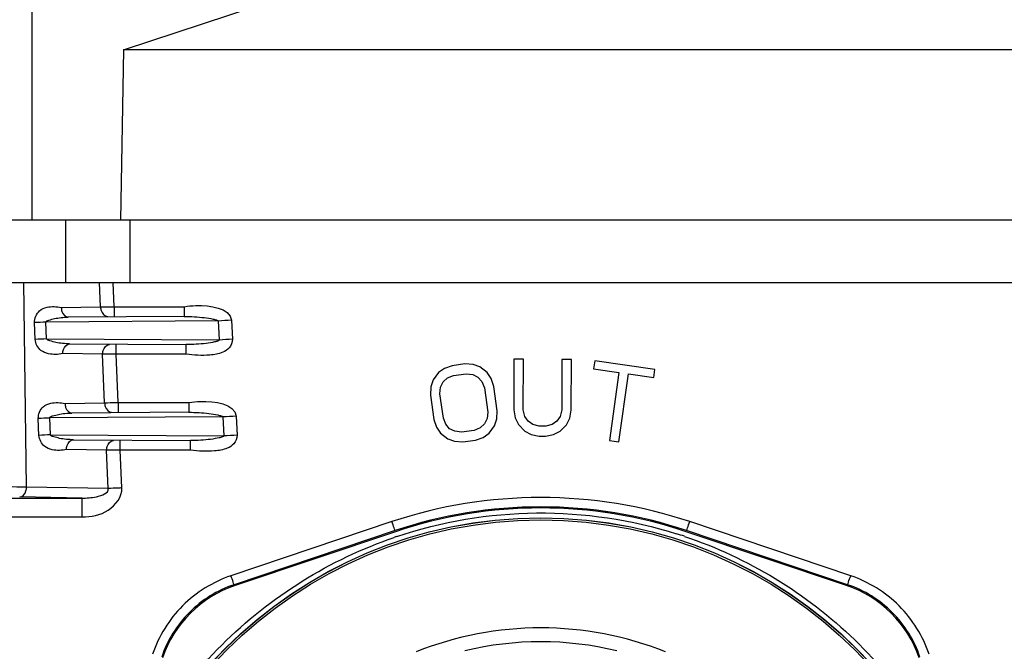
# Model space of a CAD drawing. Header units: millimetres. Extents: x 0 to 4000, y 0 to 3000.
# Tile 161 of 171: x 3162 to 3265, y 1652 to 1718. Entities that reach past the tile are written whole.
import ezdxf

# ---------------------------------------------------------------- set-up
doc = ezdxf.new("R2010")
doc.units = ezdxf.units.MM
doc.header["$LTSCALE"] = 219.99956
doc.layers.get('0').update_dxf_attribs({"linetype": 'CONTINUOUS'})

msp = doc.modelspace()

# ---------------------------------------------------------------- linework, layer by layer
at = {"color": 9, "linetype": 'CONTINUOUS'}
for p, q in [((3163.62, 1721.68), (3163.62, 1697.18)), ((3167.11, 1697.18), (3167.11, 1690.68)), ((3163.06, 1669.34), (3162.79, 1690.68)), ((3170.78, 1688.14), (3170.67, 1690.68)), ((3172.19, 1688.16), (3172.09, 1690.68)), ((3166.68, 1688.07), (3170.78, 1688.14)), ((3172.19, 1688.16), (3179.49, 1688.16)), ((3172.19, 1688.16), (3172.19, 1687.15)), ((3163.97, 1684.75), (3163.9, 1686.5)), ((3183.02, 1686.67), (3165.09, 1686.55)), ((3165.16, 1684.81), (3165.09, 1686.55)), ((3179.49, 1687.15), (3167.4, 1687.07)), ((3183.02, 1686.67), (3183.12, 1684.69)), ((3184.41, 1686.74), (3184.51, 1684.76)), ((3165.16, 1684.81), (3183.12, 1684.69)), ((3167.55, 1684.29), (3179.68, 1684.21)), ((3172.4, 1683.21), (3172.4, 1684.21)), ((3170.99, 1683.2), (3166.84, 1683.27)), ((3171.2, 1678.14), (3170.99, 1683.2)), ((3179.68, 1683.21), (3172.4, 1683.21)), ((3172.61, 1678.17), (3172.4, 1683.21)), ((3167.07, 1678.07), (3171.2, 1678.14)), ((3172.61, 1678.17), (3179.97, 1678.17)), ((3172.61, 1678.17), (3172.61, 1677.15)), ((3179.97, 1677.15), (3167.79, 1677.07)), ((3164.35, 1674.75), (3164.29, 1676.5)), ((3183.5, 1676.67), (3165.48, 1676.56)), ((3165.55, 1674.8), (3165.48, 1676.56)), ((3183.5, 1676.67), (3183.6, 1674.69)), ((3184.89, 1676.74), (3184.99, 1674.76)), ((3165.55, 1674.8), (3183.6, 1674.69)), ((3167.94, 1674.29), (3180.16, 1674.21)), ((3172.82, 1673.21), (3172.82, 1674.21)), ((3171.41, 1673.2), (3167.23, 1673.27)), ((3171.58, 1669.2), (3171.41, 1673.2)), ((3180.16, 1673.21), (3172.82, 1673.21)), ((3172.99, 1669.27), (3172.82, 1673.21)), ((3171.58, 1669.2), (3163.06, 1669.34)), ((3139.97, 1668.21), (3168.85, 1668.21)), ((3168.85, 1668.21), (3162.35, 1668.33)), ((3168.85, 1666.25), (3168.85, 1668.21)), ((3139.97, 1666.25), (3168.85, 1666.25)), ((3201.13, 1665.75), (3184.36, 1660.11)), ((3248.91, 1660.11), (3232.14, 1665.75)), ((3201.45, 1664.82), (3184.68, 1659.18)), ((3248.59, 1659.18), (3231.82, 1664.82))]:
    msp.add_line(p, q, dxfattribs=at)
at = {"color": 7, "linetype": 'CONTINUOUS'}
for p, q in [((3173.17, 1714.95), (3191.68, 1721.06)), ((3173.17, 1714.95), (3172.86, 1697.18)), ((3273, 1714.95), (3173.17, 1714.95)), ((3333.65, 1697.18), (3123.36, 1697.18)), ((3173.81, 1697.18), (3173.81, 1690.68)), ((3123.36, 1690.68), (3333.65, 1690.68)), ((3179.49, 1688.16), (3179.49, 1687.15)), ((3179.68, 1683.21), (3179.68, 1684.21)), ((3208.73, 1682.19), (3207.41, 1682)), ((3209.58, 1682.13), (3208.73, 1682.19)), ((3210.29, 1681.88), (3209.58, 1682.13)), ((3213.83, 1682.69), (3213.81, 1677.41)), ((3214.83, 1682.69), (3213.83, 1682.69)), ((3214.81, 1677.41), (3214.83, 1682.69)), ((3218.83, 1682.67), (3218.81, 1677.4)), ((3219.83, 1682.67), (3218.83, 1682.67)), ((3219.81, 1677.39), (3219.83, 1682.67)), ((3222.25, 1682.51), (3222.13, 1681.67)), ((3228.52, 1681.63), (3222.25, 1682.51)), ((3205.99, 1681.29), (3205.43, 1680.53)), ((3206.61, 1681.72), (3205.99, 1681.29)), ((3207.41, 1682), (3206.61, 1681.72)), ((3207.55, 1680.99), (3208.87, 1681.17)), ((3208.87, 1681.17), (3209.55, 1681.1)), ((3209.55, 1681.1), (3210.09, 1680.83)), ((3211.04, 1681.3), (3210.29, 1681.88)), ((3211.46, 1680.67), (3211.04, 1681.3)), ((3222.13, 1681.67), (3224.77, 1681.3)), ((3224.77, 1681.3), (3223.78, 1674.22)), ((3224.77, 1674.08), (3225.77, 1681.16)), ((3225.77, 1681.16), (3228.41, 1680.79)), ((3228.41, 1680.79), (3228.52, 1681.63)), ((3205.43, 1680.53), (3205.19, 1679.81)), ((3206.2, 1679.78), (3206.46, 1680.33)), ((3206.46, 1680.33), (3206.91, 1680.73)), ((3206.91, 1680.73), (3207.55, 1680.99)), ((3210.09, 1680.83), (3210.49, 1680.37)), ((3210.49, 1680.37), (3210.75, 1679.71)), ((3211.74, 1679.85), (3211.46, 1680.67)), ((3205.19, 1679.81), (3205.14, 1678.94)), ((3206.13, 1679.08), (3206.2, 1679.78)), ((3206.48, 1676.55), (3206.13, 1679.08)), ((3210.75, 1679.71), (3211.1, 1677.18)), ((3212.09, 1677.32), (3211.74, 1679.85)), ((3179.97, 1678.17), (3179.97, 1677.15)), ((3205.14, 1678.94), (3205.49, 1676.41)), ((3211.1, 1677.18), (3211.03, 1676.49)), ((3212.04, 1676.46), (3212.09, 1677.32)), ((3213.81, 1677.41), (3213.97, 1676.56)), ((3214.97, 1676.73), (3214.81, 1677.41)), ((3218.81, 1677.4), (3218.64, 1676.72)), ((3219.64, 1676.54), (3219.81, 1677.39)), ((3205.49, 1676.41), (3205.77, 1675.59)), ((3206.73, 1675.9), (3206.48, 1676.55)), ((3207.13, 1675.44), (3206.73, 1675.9)), ((3210.77, 1675.94), (3210.32, 1675.53)), ((3211.03, 1676.49), (3210.77, 1675.94)), ((3211.8, 1675.74), (3212.04, 1676.46)), ((3213.97, 1676.56), (3214.31, 1675.88)), ((3214.31, 1675.88), (3214.97, 1675.2)), ((3215.31, 1676.22), (3214.97, 1676.73)), ((3215.81, 1675.87), (3215.31, 1676.22)), ((3218.31, 1676.21), (3217.81, 1675.87)), ((3218.64, 1676.72), (3218.31, 1676.21)), ((3219.31, 1675.86), (3219.64, 1676.54)), ((3205.77, 1675.59), (3206.19, 1674.96)), ((3206.19, 1674.96), (3206.94, 1674.38)), ((3207.68, 1675.17), (3207.13, 1675.44)), ((3208.36, 1675.09), (3207.68, 1675.17)), ((3209.68, 1675.27), (3208.36, 1675.09)), ((3210.32, 1675.53), (3209.68, 1675.27)), ((3210.62, 1674.54), (3211.24, 1674.97)), ((3211.24, 1674.97), (3211.8, 1675.74)), ((3214.97, 1675.2), (3215.64, 1674.85)), ((3215.64, 1674.85), (3216.47, 1674.68)), ((3216.47, 1675.7), (3215.81, 1675.87)), ((3217.14, 1675.7), (3216.47, 1675.7)), ((3217.81, 1675.87), (3217.14, 1675.7)), ((3217.97, 1674.85), (3218.64, 1675.19)), ((3218.64, 1675.19), (3219.31, 1675.86)), ((3180.16, 1673.21), (3180.16, 1674.21)), ((3206.94, 1674.38), (3207.65, 1674.13)), ((3207.65, 1674.13), (3208.5, 1674.08)), ((3208.5, 1674.08), (3209.82, 1674.26)), ((3209.82, 1674.26), (3210.62, 1674.54)), ((3216.47, 1674.68), (3217.13, 1674.68)), ((3217.13, 1674.68), (3217.97, 1674.85)), ((3223.78, 1674.22), (3224.77, 1674.08)), ((3201.49, 1664.7), (3184.78, 1659.08)), ((3248.49, 1659.08), (3231.78, 1664.7))]:
    msp.add_line(p, q, dxfattribs=at)
for radius in [46.47, 46.46]:
    msp.add_circle((3216.63, 1619.68), radius, dxfattribs=at)
at = {"color": 9, "linetype": 'CONTINUOUS'}
msp.add_circle((3216.63, 1619.68), 46.25, dxfattribs=at)
for centre, radius, start, end in [((3170.84, 1553.89), 132.79, 92.4803, 92.995), ((3194.89, 1467.71), 219.28, 92.7392, 93.1031), ((3170.9, 1552.14), 132.79, 92.4803, 92.995), ((3194.99, 1465.73), 219.28, 92.7392, 93.1031), ((3171.22, 1543.89), 132.79, 92.4803, 92.995), ((3195.37, 1457.71), 219.28, 92.7392, 93.1031), ((3171.29, 1542.14), 132.79, 92.4803, 92.995), ((3195.47, 1455.73), 219.28, 92.7392, 93.1031), ((3216.63, 1619.69), 46.97, 108.6127, 108.9558), ((3216.64, 1619.68), 46.99, 71.4298, 72.4826), ((3216.63, 1619.68), 35, 68.2074, 111.7926), ((3216.63, 1619.68), 33.55, 76.3684, 103.6316)]:
    msp.add_arc(centre, radius, start, end, dxfattribs=at)
at = {"color": 7, "linetype": 'CONTINUOUS'}
for centre, major_axis, ratio, start_param, end_param in [((3216.63, 1619.68), (0, 47.5), 1, -0.324534, 0.324534), ((3188.61, 1647.7), (-6.07, 10.36), 0.999507, -0.205887, 0.715498), ((3244.66, 1647.7), (6.07, 10.36), 0.999507, -0.715498, 0.205887)]:
    msp.add_ellipse(centre, major_axis=major_axis, ratio=ratio, start_param=start_param, end_param=end_param, dxfattribs=at)
at = {"color": 9, "linetype": 'CONTINUOUS'}
for points, knots in [([(3163.9, 1686.5), (3163.89, 1686.94), (3164.2, 1687.75), (3165.39, 1688.22), (3166.2, 1688.18), (3166.68, 1688.07)], [0, 0, 0, 0, 0.361421, 0.596839, 1, 1, 1, 1]), ([(3179.49, 1688.16), (3179.89, 1688.22), (3181.5, 1688.4), (3184.25, 1688.07), (3184.41, 1686.74)], [0, 0, 0, 0, 0.234784, 1, 1, 1, 1]), ([(3170.78, 1688.14), (3170.88, 1688.14), (3171.35, 1688.15), (3171.82, 1688.16), (3172.19, 1688.16)], [0, 0, 0, 0, 0.214241, 1, 1, 1, 1]), ([(3170.78, 1688.14), (3170.78, 1688.01), (3170.83, 1687.6), (3171.19, 1687.15), (3171.49, 1687.14)], [0, 0, 0, 0, 0.298911, 1, 1, 1, 1]), ([(3165.09, 1686.55), (3165.08, 1686.67), (3165.53, 1686.8), (3166.19, 1686.99), (3166.93, 1687.06), (3167.4, 1687.07)], [0, 0, 0, 0, 0.150256, 0.409419, 1, 1, 1, 1]), ([(3179.49, 1687.15), (3179.85, 1687.15), (3180.55, 1687.13), (3181.54, 1687.03), (3182.33, 1686.92), (3182.78, 1686.8), (3183, 1686.73), (3183.02, 1686.67)], [0, 0, 0, 0, 0.297248, 0.584252, 0.842307, 0.944045, 1, 1, 1, 1]), ([(3166.84, 1683.27), (3166.36, 1683.16), (3165.55, 1683.14), (3164.38, 1683.57), (3164, 1684.32), (3163.97, 1684.75)], [0, 0, 0, 0, 0.407392, 0.644338, 1, 1, 1, 1]), ([(3167.55, 1684.29), (3167.07, 1684.29), (3166.34, 1684.36), (3165.62, 1684.57), (3165.19, 1684.68), (3165.16, 1684.81)], [0, 0, 0, 0, 0.579306, 0.838087, 1, 1, 1, 1]), ([(3170.99, 1683.2), (3170.98, 1683.33), (3171.03, 1683.75), (3171.39, 1684.21), (3171.69, 1684.22)], [0, 0, 0, 0, 0.299044, 1, 1, 1, 1]), ([(3184.51, 1684.76), (3184.52, 1684.44), (3184.27, 1683.82), (3183.34, 1683.28), (3181.79, 1683.02), (3180.5, 1683.09), (3179.68, 1683.21)], [0, 0, 0, 0, 0.171553, 0.315475, 0.558573, 1, 1, 1, 1]), ([(3183.12, 1684.69), (3183.13, 1684.64), (3182.9, 1684.54), (3182.51, 1684.45), (3181.71, 1684.32), (3180.73, 1684.23), (3180.03, 1684.21), (3179.68, 1684.21)], [0, 0, 0, 0, 0.047755, 0.146642, 0.405839, 0.697309, 1, 1, 1, 1]), ([(3172.4, 1683.21), (3172.27, 1683.21), (3171.8, 1683.21), (3171.33, 1683.2), (3170.99, 1683.2)], [0, 0, 0, 0, 0.275819, 1, 1, 1, 1]), ([(3164.29, 1676.5), (3164.28, 1676.94), (3164.59, 1677.75), (3165.78, 1678.22), (3166.59, 1678.18), (3167.07, 1678.07)], [0, 0, 0, 0, 0.361421, 0.596839, 1, 1, 1, 1]), ([(3171.2, 1678.14), (3171.3, 1678.15), (3171.77, 1678.16), (3172.24, 1678.16), (3172.61, 1678.17)], [0, 0, 0, 0, 0.214241, 1, 1, 1, 1]), ([(3171.2, 1678.14), (3171.2, 1678.01), (3171.25, 1677.6), (3171.62, 1677.15), (3171.92, 1677.15)], [0, 0, 0, 0, 0.298911, 1, 1, 1, 1]), ([(3179.97, 1678.17), (3180.37, 1678.23), (3181.98, 1678.4), (3184.74, 1678.07), (3184.89, 1676.74)], [0, 0, 0, 0, 0.23479, 1, 1, 1, 1]), ([(3165.48, 1676.56), (3165.47, 1676.68), (3165.92, 1676.81), (3166.58, 1676.99), (3167.32, 1677.07), (3167.79, 1677.07)], [0, 0, 0, 0, 0.150256, 0.409419, 1, 1, 1, 1]), ([(3179.97, 1677.15), (3180.32, 1677.15), (3181.03, 1677.13), (3182.02, 1677.04), (3182.81, 1676.92), (3183.26, 1676.8), (3183.48, 1676.74), (3183.5, 1676.67)], [0, 0, 0, 0, 0.297254, 0.584264, 0.842322, 0.944068, 1, 1, 1, 1]), ([(3167.23, 1673.27), (3166.75, 1673.16), (3165.94, 1673.13), (3164.76, 1673.57), (3164.39, 1674.32), (3164.35, 1674.75)], [0, 0, 0, 0, 0.407392, 0.644338, 1, 1, 1, 1]), ([(3167.94, 1674.29), (3167.46, 1674.29), (3166.73, 1674.36), (3166.01, 1674.57), (3165.58, 1674.67), (3165.55, 1674.8)], [0, 0, 0, 0, 0.579306, 0.838087, 1, 1, 1, 1]), ([(3171.41, 1673.2), (3171.41, 1673.33), (3171.45, 1673.75), (3171.81, 1674.21), (3172.11, 1674.21)], [0, 0, 0, 0, 0.299044, 1, 1, 1, 1]), ([(3184.99, 1674.76), (3185, 1674.44), (3184.75, 1673.82), (3183.82, 1673.28), (3182.27, 1673.02), (3180.98, 1673.09), (3180.16, 1673.21)], [0, 0, 0, 0, 0.171553, 0.315475, 0.558573, 1, 1, 1, 1]), ([(3183.6, 1674.69), (3183.61, 1674.63), (3183.38, 1674.54), (3182.98, 1674.45), (3182.19, 1674.31), (3181.21, 1674.23), (3180.51, 1674.21), (3180.16, 1674.21)], [0, 0, 0, 0, 0.047755, 0.146642, 0.405839, 0.697309, 1, 1, 1, 1]), ([(3172.82, 1673.21), (3172.69, 1673.21), (3172.22, 1673.2), (3171.75, 1673.2), (3171.41, 1673.2)], [0, 0, 0, 0, 0.275819, 1, 1, 1, 1]), ([(3163.06, 1669.34), (3161.73, 1669.37), (3155.97, 1669.42), (3150.2, 1669.42), (3145.76, 1669.34)], [0, 0, 0, 0, 0.22951, 1, 1, 1, 1]), ([(3162.35, 1668.33), (3162.65, 1668.33), (3163.02, 1668.79), (3163.06, 1669.22), (3163.06, 1669.34)], [0, 0, 0, 0, 0.700956, 1, 1, 1, 1]), ([(3168.85, 1666.25), (3169.79, 1666.25), (3171.67, 1666.57), (3173.03, 1668.36), (3172.99, 1669.27)], [0, 0, 0, 0, 0.508885, 1, 1, 1, 1]), ([(3168.85, 1668.21), (3169.35, 1668.21), (3170.19, 1668.25), (3171.63, 1668.7), (3171.58, 1669.2)], [0, 0, 0, 0, 0.503436, 1, 1, 1, 1]), ([(3172.99, 1669.27), (3172.86, 1669.26), (3172.39, 1669.24), (3171.92, 1669.22), (3171.58, 1669.2)], [0, 0, 0, 0, 0.275797, 1, 1, 1, 1]), ([(3232.14, 1665.75), (3227.18, 1667.42), (3216.63, 1669.12), (3206.09, 1667.42), (3201.13, 1665.75)], [0, 0, 0, 0, 0.500108, 1, 1, 1, 1]), ([(3231.82, 1664.82), (3226.96, 1666.45), (3216.63, 1668.12), (3206.31, 1666.45), (3201.45, 1664.82)], [0, 0, 0, 0, 0.500108, 1, 1, 1, 1]), ([(3201.63, 1664.2), (3206.3, 1665.77), (3216.18, 1667.45), (3226.09, 1665.96), (3230.78, 1664.48)], [0, 0, 0, 0, 0.5, 1, 1, 1, 1]), ([(3201.45, 1664.82), (3201.39, 1664.9), (3201.34, 1665.23), (3201.2, 1665.53), (3201.13, 1665.75)], [0, 0, 0, 0, 0.29797, 1, 1, 1, 1]), ([(3231.82, 1664.82), (3231.88, 1664.9), (3231.93, 1665.23), (3232.07, 1665.53), (3232.14, 1665.75)], [0, 0, 0, 0, 0.297969, 1, 1, 1, 1]), ([(3172.17, 1634.9), (3174.47, 1641.59), (3182.21, 1654.07), (3194.69, 1661.82), (3201.37, 1664.11)], [0, 0, 0, 0, 0.499984, 1, 1, 1, 1]), ([(3231.6, 1664.22), (3238.16, 1662.01), (3250.44, 1654.58), (3258.27, 1642.55), (3260.68, 1636.07)], [0, 0, 0, 0, 0.500016, 1, 1, 1, 1]), ([(3184.36, 1660.11), (3182.49, 1659.48), (3178.98, 1657.31), (3176.82, 1653.81), (3176.19, 1651.93)], [0, 0, 0, 0, 0.500017, 1, 1, 1, 1]), ([(3184.68, 1659.18), (3184.62, 1659.25), (3184.57, 1659.59), (3184.44, 1659.89), (3184.36, 1660.11)], [0, 0, 0, 0, 0.297968, 1, 1, 1, 1]), ([(3248.59, 1659.18), (3248.64, 1659.25), (3248.7, 1659.59), (3248.83, 1659.89), (3248.91, 1660.11)], [0, 0, 0, 0, 0.29797, 1, 1, 1, 1]), ([(3257.08, 1651.93), (3256.45, 1653.81), (3254.29, 1657.31), (3250.78, 1659.48), (3248.91, 1660.11)], [0, 0, 0, 0, 0.499987, 1, 1, 1, 1]), ([(3184.68, 1659.18), (3182.95, 1658.59), (3179.71, 1656.6), (3177.72, 1653.36), (3177.14, 1651.63)], [0, 0, 0, 0, 0.500022, 1, 1, 1, 1]), ([(3256.13, 1651.63), (3255.55, 1653.36), (3253.55, 1656.6), (3250.32, 1658.59), (3248.59, 1659.18)], [0, 0, 0, 0, 0.499982, 1, 1, 1, 1])]:
    msp.add_open_spline(points, degree=3, knots=knots, dxfattribs=at)
at = {"color": 7, "linetype": 'CONTINUOUS'}
for points, knots in [([(3166.68, 1688.07), (3166.69, 1687.93), (3166.73, 1687.51), (3167.11, 1687.08), (3167.4, 1687.07)], [0, 0, 0, 0, 0.322628, 1, 1, 1, 1]), ([(3166.84, 1683.27), (3166.84, 1683.41), (3166.88, 1683.84), (3167.25, 1684.28), (3167.55, 1684.29)], [0, 0, 0, 0, 0.32401, 1, 1, 1, 1]), ([(3167.07, 1678.07), (3167.07, 1677.93), (3167.12, 1677.51), (3167.5, 1677.08), (3167.79, 1677.07)], [0, 0, 0, 0, 0.322628, 1, 1, 1, 1]), ([(3167.23, 1673.27), (3167.23, 1673.41), (3167.27, 1673.84), (3167.64, 1674.28), (3167.94, 1674.29)], [0, 0, 0, 0, 0.32401, 1, 1, 1, 1])]:
    msp.add_open_spline(points, degree=3, knots=knots, dxfattribs=at)

doc.saveas('drawing.dxf')
